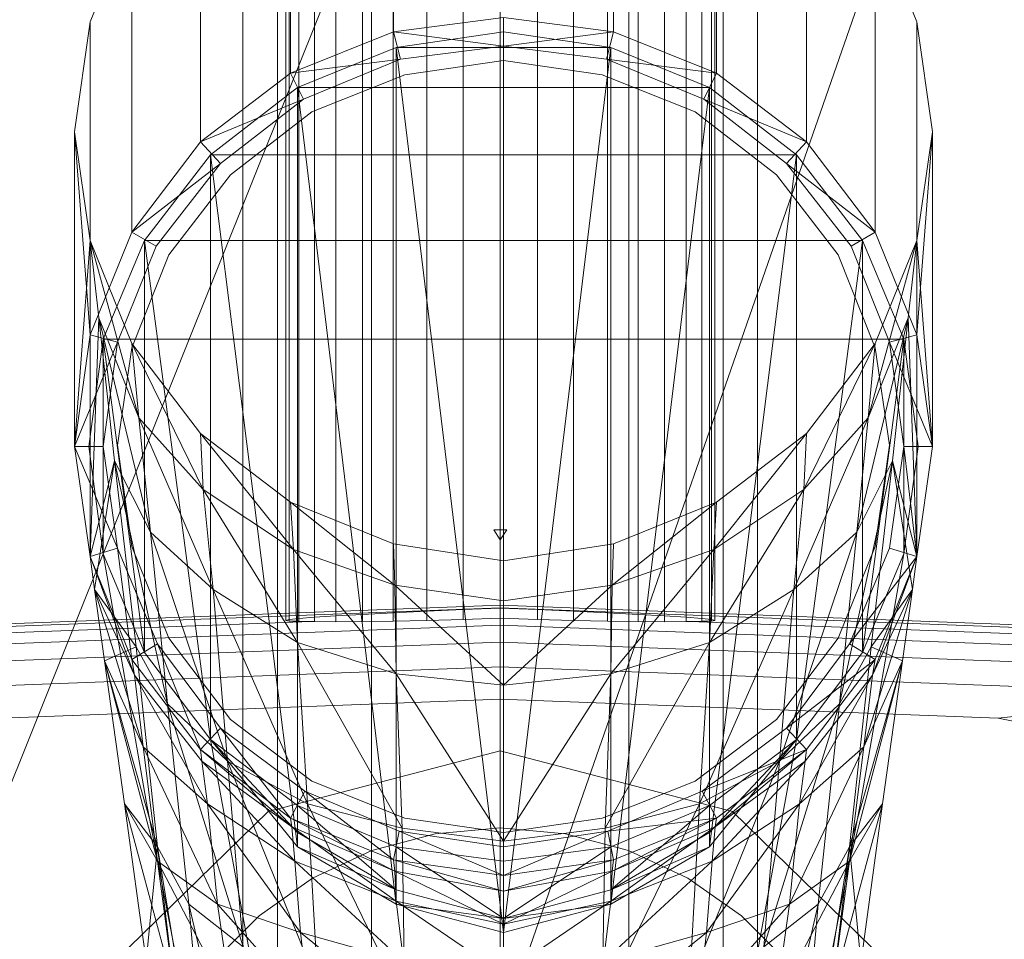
# Model space of a CAD drawing. Header units: metres. Extents: x 391.1 to 427.5, y 12.7 to 28.4.
# Tile 202 of 240: x 411.9763 to 412.0452, y 24.0244 to 24.0887. Entities that reach past the tile are written whole.
import ezdxf

# ---------------------------------------------------------------- set-up
doc = ezdxf.new("R2010")
doc.units = ezdxf.units.M
doc.layers.add('02_MOBILIARIO', color=7, linetype='Continuous', lineweight=18)
doc.layers.add('A-DETL-____-MBND', color=7, linetype='Continuous', lineweight=18)

# ---------------------------------------------------------------- blocks, each defined once
blk = doc.blocks.new('Family - Rentamans PS-1-153528-01_ENLLUMENAT_PS1')
at = {"layer": 'A-DETL-____-MBND', "color": 253, "true_color": 0xaaaaaa}
for p, q in [((0.182758, 0.265), (0.141568, 0.162272)), ((0.218497, 0.265), (0.182758, 0.162272)), ((0.182758, 0.162272), (0.182758, 0.265)), ((0.175287, 0.254128), (0.175287, 0.232229)), ((0.190686, 0.254128), (0.190686, 0.232229)), ((0.168087, 0.251229), (0.168087, 0.229328)), ((0.197886, 0.251229), (0.197886, 0.229328)), ((0.161787, 0.246428), (0.161787, 0.224528)), ((0.204186, 0.246428), (0.204186, 0.224528)), ((0.164758, 0.150299), (0.164758, 0.245)), ((0.16717, 0.159299), (0.16717, 0.245)), ((0.16717, 0.159299), (0.16717, 0.245)), ((0.173758, 0.165887), (0.173758, 0.245)), ((0.173758, 0.165887), (0.173758, 0.245)), ((0.182758, 0.168299), (0.182758, 0.245)), ((0.182758, 0.168299), (0.182758, 0.245)), ((0.191758, 0.165887), (0.191758, 0.245)), ((0.191758, 0.165887), (0.191758, 0.245)), ((0.198347, 0.245), (0.198347, 0.159299)), ((0.198347, 0.159299), (0.198347, 0.245)), ((0.200758, 0.150299), (0.200758, 0.245)), ((0.167758, 0.240838), (0.167758, 0.191066)), ((0.167986, 0.240838), (0.167986, 0.191025)), ((0.167986, 0.240838), (0.167986, 0.191124)), ((0.168663, 0.240838), (0.168663, 0.191002)), ((0.168663, 0.240838), (0.168663, 0.191198)), ((0.169768, 0.19099), (0.169768, 0.240838)), ((0.169768, 0.240838), (0.169768, 0.191285)), ((0.171267, 0.240838), (0.171267, 0.191383)), ((0.171267, 0.240838), (0.171267, 0.190974)), ((0.173116, 0.240838), (0.173116, 0.191488)), ((0.173116, 0.240838), (0.173116, 0.190982)), ((0.175258, 0.240838), (0.175258, 0.191599)), ((0.175258, 0.240838), (0.175258, 0.191012)), ((0.177628, 0.240838), (0.177628, 0.19171)), ((0.177628, 0.240838), (0.177628, 0.191064)), ((0.180153, 0.240838), (0.180153, 0.191819)), ((0.180153, 0.240838), (0.180153, 0.191137)), ((0.182758, 0.240838), (0.182758, 0.191922)), ((0.182758, 0.191229), (0.182758, 0.240838)), ((0.185363, 0.240838), (0.185363, 0.191819)), ((0.185363, 0.191137), (0.185363, 0.240838)), ((0.187888, 0.240838), (0.187888, 0.19171)), ((0.187888, 0.240838), (0.187888, 0.191064)), ((0.190258, 0.240838), (0.190258, 0.191599)), ((0.190258, 0.240838), (0.190258, 0.191012)), ((0.1924, 0.240838), (0.1924, 0.191488)), ((0.1924, 0.240838), (0.1924, 0.190982)), ((0.194249, 0.240838), (0.194249, 0.191383)), ((0.194249, 0.240838), (0.194249, 0.190974)), ((0.195748, 0.240838), (0.195748, 0.19099)), ((0.195748, 0.240838), (0.195748, 0.191285)), ((0.196854, 0.240838), (0.196854, 0.191002)), ((0.196854, 0.240838), (0.196854, 0.191198)), ((0.19753, 0.191025), (0.19753, 0.240838)), ((0.19753, 0.240838), (0.19753, 0.191124)), ((0.197758, 0.240838), (0.197758, 0.191066)), ((0.156986, 0.240128), (0.154087, 0.232928)), ((0.156986, 0.218229), (0.156986, 0.240128)), ((0.211886, 0.232928), (0.208986, 0.240128)), ((0.208986, 0.240128), (0.208986, 0.218229)), ((0.154087, 0.232928), (0.152986, 0.225229)), ((0.154087, 0.211028), (0.154087, 0.232928)), ((0.182986, 0.233229), (0.175287, 0.232229)), ((0.182986, 0.233229), (0.190686, 0.232229)), ((0.182986, 0.233229), (0.182986, 0.231229)), ((0.211886, 0.232928), (0.211886, 0.211028)), ((0.212986, 0.225229), (0.211886, 0.232928)), ((0.168087, 0.229328), (0.175287, 0.232229)), ((0.175287, 0.232229), (0.182986, 0.231229)), ((0.175287, 0.232229), (0.175787, 0.230328)), ((0.182986, 0.232229), (0.175486, 0.231128)), ((0.182986, 0.232229), (0.175486, 0.231128)), ((0.182986, 0.232229), (0.175486, 0.231128)), ((0.190686, 0.232229), (0.182986, 0.231229)), ((0.182986, 0.232229), (0.182986, 0.169229)), ((0.190486, 0.231128), (0.182986, 0.232229)), ((0.190486, 0.231128), (0.182986, 0.232229)), ((0.190486, 0.231128), (0.182986, 0.232229)), ((0.190686, 0.232229), (0.190186, 0.230328)), ((0.190686, 0.232229), (0.197886, 0.229328)), ((0.175486, 0.231128), (0.168587, 0.228328)), ((0.175486, 0.231128), (0.168587, 0.228328)), ((0.175486, 0.231128), (0.168587, 0.228328)), ((0.175486, 0.231128), (0.182986, 0.169229)), ((0.175486, 0.231128), (0.175486, 0.171229)), ((0.190486, 0.231128), (0.175486, 0.231128)), ((0.175787, 0.230328), (0.182986, 0.231229)), ((0.175787, 0.230328), (0.182986, 0.231229)), ((0.182986, 0.231229), (0.190186, 0.230328)), ((0.182986, 0.231229), (0.190186, 0.230328)), ((0.190486, 0.231128), (0.182986, 0.169229)), ((0.190486, 0.231128), (0.190486, 0.171229)), ((0.197386, 0.228328), (0.190486, 0.231128)), ((0.197386, 0.228328), (0.190486, 0.231128)), ((0.197386, 0.228328), (0.190486, 0.231128)), ((0.168087, 0.229328), (0.175787, 0.230328)), ((0.168986, 0.227528), (0.175787, 0.230328)), ((0.168986, 0.227528), (0.175787, 0.230328)), ((0.176087, 0.229229), (0.182986, 0.230229)), ((0.182986, 0.230229), (0.176087, 0.229229)), ((0.189886, 0.229229), (0.182986, 0.230229)), ((0.182986, 0.230229), (0.189886, 0.229229)), ((0.197886, 0.229328), (0.190186, 0.230328)), ((0.190186, 0.230328), (0.196986, 0.227528)), ((0.190186, 0.230328), (0.196986, 0.227528)), ((0.161787, 0.224528), (0.168087, 0.229328)), ((0.168087, 0.229328), (0.168986, 0.227528)), ((0.197886, 0.229328), (0.196986, 0.227528)), ((0.197886, 0.229328), (0.204186, 0.224528)), ((0.169587, 0.226628), (0.176087, 0.229229)), ((0.176087, 0.229229), (0.169587, 0.226628)), ((0.196386, 0.226628), (0.189886, 0.229229)), ((0.189886, 0.229229), (0.196386, 0.226628)), ((0.168587, 0.228328), (0.162486, 0.223628)), ((0.168587, 0.228328), (0.162486, 0.223628)), ((0.168587, 0.228328), (0.162486, 0.223628)), ((0.168587, 0.228328), (0.175486, 0.171229)), ((0.168587, 0.228328), (0.168587, 0.175229)), ((0.197386, 0.228328), (0.168587, 0.228328)), ((0.197386, 0.228328), (0.190486, 0.171229)), ((0.197386, 0.228328), (0.197386, 0.175229)), ((0.203486, 0.223628), (0.197386, 0.228328)), ((0.203486, 0.223628), (0.197386, 0.228328)), ((0.203486, 0.223628), (0.197386, 0.228328)), ((0.161787, 0.224528), (0.168986, 0.227528)), ((0.163186, 0.223028), (0.168986, 0.227528)), ((0.163186, 0.223028), (0.168986, 0.227528)), ((0.204186, 0.224528), (0.196986, 0.227528)), ((0.196986, 0.227528), (0.202787, 0.223028)), ((0.196986, 0.227528), (0.202787, 0.223028)), ((0.163886, 0.222229), (0.169587, 0.226628)), ((0.169587, 0.226628), (0.163886, 0.222229)), ((0.202087, 0.222229), (0.196386, 0.226628)), ((0.196386, 0.226628), (0.202087, 0.222229)), ((0.152986, 0.225229), (0.154087, 0.217628)), ((0.152986, 0.203229), (0.152986, 0.225229)), ((0.154087, 0.211028), (0.152986, 0.225229)), ((0.211886, 0.217628), (0.212986, 0.225229)), ((0.212986, 0.225229), (0.211886, 0.211028)), ((0.212986, 0.225229), (0.212986, 0.203229)), ((0.156986, 0.218229), (0.161787, 0.224528)), ((0.163186, 0.223028), (0.161787, 0.224528)), ((0.204186, 0.224528), (0.202787, 0.223028)), ((0.204186, 0.224528), (0.208986, 0.218229)), ((0.162486, 0.223628), (0.157886, 0.217628)), ((0.162486, 0.223628), (0.157886, 0.217628)), ((0.162486, 0.223628), (0.157886, 0.217628)), ((0.162486, 0.223628), (0.168587, 0.175229)), ((0.162486, 0.223628), (0.162486, 0.182729)), ((0.203486, 0.223628), (0.162486, 0.223628)), ((0.203486, 0.223628), (0.197386, 0.175229)), ((0.203486, 0.223628), (0.203486, 0.182729)), ((0.208087, 0.217628), (0.203486, 0.223628)), ((0.208087, 0.217628), (0.203486, 0.223628)), ((0.208087, 0.217628), (0.203486, 0.223628)), ((0.163186, 0.223028), (0.156986, 0.218229)), ((0.158686, 0.217229), (0.163186, 0.223028)), ((0.158686, 0.217229), (0.163186, 0.223028)), ((0.208986, 0.218229), (0.202787, 0.223028)), ((0.202787, 0.223028), (0.207287, 0.217229)), ((0.202787, 0.223028), (0.207287, 0.217229)), ((0.159587, 0.216628), (0.163886, 0.222229)), ((0.163886, 0.222229), (0.159587, 0.216628)), ((0.206386, 0.216628), (0.202087, 0.222229)), ((0.202087, 0.222229), (0.206386, 0.216628)), ((0.152986, 0.203229), (0.154087, 0.217628)), ((0.154087, 0.211028), (0.156986, 0.218229)), ((0.157486, 0.205229), (0.154087, 0.217628)), ((0.154087, 0.217628), (0.156986, 0.210428)), ((0.154686, 0.212229), (0.154087, 0.217628)), ((0.154087, 0.195528), (0.154087, 0.217628)), ((0.157886, 0.217628), (0.154986, 0.210729)), ((0.157886, 0.217628), (0.154986, 0.210729)), ((0.157886, 0.217628), (0.154986, 0.210729)), ((0.158686, 0.217229), (0.156986, 0.218229)), ((0.157886, 0.217628), (0.162486, 0.182729)), ((0.157886, 0.217628), (0.157886, 0.188828)), ((0.208087, 0.217628), (0.157886, 0.217628)), ((0.208087, 0.217628), (0.203486, 0.182729)), ((0.208986, 0.218229), (0.207287, 0.217229)), ((0.208087, 0.217628), (0.208087, 0.188828)), ((0.210986, 0.210729), (0.208087, 0.217628)), ((0.210986, 0.210729), (0.208087, 0.217628)), ((0.210986, 0.210729), (0.208087, 0.217628)), ((0.211886, 0.217628), (0.208486, 0.205229)), ((0.208986, 0.218229), (0.211886, 0.211028)), ((0.208986, 0.210428), (0.211886, 0.217628)), ((0.211886, 0.217628), (0.211287, 0.212229)), ((0.211886, 0.217628), (0.211886, 0.195528)), ((0.211886, 0.217628), (0.212986, 0.203229)), ((0.155986, 0.210528), (0.158686, 0.217229)), ((0.155986, 0.210528), (0.158686, 0.217229)), ((0.207287, 0.217229), (0.209986, 0.210528)), ((0.207287, 0.217229), (0.209986, 0.210528)), ((0.156986, 0.210128), (0.159587, 0.216628)), ((0.159587, 0.216628), (0.156986, 0.210128)), ((0.208986, 0.210128), (0.206386, 0.216628)), ((0.206386, 0.216628), (0.208986, 0.210128)), ((0.154686, 0.212229), (0.154087, 0.195528)), ((0.154087, 0.195528), (0.154686, 0.212229)), ((0.158287, 0.197229), (0.154686, 0.212229)), ((0.154686, 0.212229), (0.157486, 0.205229)), ((0.155787, 0.202229), (0.154686, 0.212229)), ((0.211287, 0.212229), (0.207686, 0.197229)), ((0.211287, 0.212229), (0.208486, 0.205229)), ((0.210186, 0.202229), (0.211287, 0.212229)), ((0.211886, 0.195528), (0.211287, 0.212229)), ((0.152986, 0.203229), (0.154087, 0.211028)), ((0.154986, 0.210729), (0.153986, 0.203229)), ((0.154986, 0.210729), (0.153986, 0.203229)), ((0.154986, 0.210729), (0.153986, 0.203229)), ((0.155986, 0.210528), (0.154087, 0.211028)), ((0.154986, 0.210729), (0.157886, 0.188828)), ((0.154986, 0.210729), (0.154986, 0.195729)), ((0.210986, 0.210729), (0.154986, 0.210729)), ((0.210986, 0.210729), (0.208087, 0.188828)), ((0.211886, 0.211028), (0.209986, 0.210528)), ((0.210986, 0.210729), (0.210986, 0.195729)), ((0.211986, 0.203229), (0.210986, 0.210729)), ((0.211986, 0.203229), (0.210986, 0.210729)), ((0.211986, 0.203229), (0.210986, 0.210729)), ((0.211886, 0.211028), (0.212986, 0.203229)), ((0.152986, 0.203229), (0.155986, 0.210528)), ((0.154986, 0.203229), (0.155986, 0.210528)), ((0.154986, 0.203229), (0.155986, 0.210528)), ((0.155986, 0.203328), (0.156986, 0.210128)), ((0.156986, 0.210128), (0.155986, 0.203328)), ((0.161986, 0.200229), (0.156986, 0.210428)), ((0.156986, 0.210428), (0.161787, 0.204128)), ((0.157486, 0.205229), (0.156986, 0.210428)), ((0.208986, 0.210428), (0.203986, 0.200229)), ((0.204186, 0.204128), (0.208986, 0.210428)), ((0.208986, 0.210428), (0.208486, 0.205229)), ((0.209986, 0.203328), (0.208986, 0.210128)), ((0.208986, 0.210128), (0.209986, 0.203328)), ((0.212986, 0.203229), (0.209986, 0.210528)), ((0.209986, 0.210528), (0.210986, 0.203229)), ((0.209986, 0.210528), (0.210986, 0.203229)), ((0.162686, 0.193229), (0.157486, 0.205229)), ((0.157486, 0.205229), (0.161986, 0.200229)), ((0.158287, 0.197229), (0.157486, 0.205229)), ((0.208486, 0.205229), (0.203287, 0.193229)), ((0.208486, 0.205229), (0.203986, 0.200229)), ((0.208486, 0.205229), (0.207686, 0.197229)), ((0.168287, 0.196028), (0.161787, 0.204128)), ((0.161787, 0.204128), (0.168087, 0.199328)), ((0.161986, 0.200229), (0.161787, 0.204128)), ((0.204186, 0.204128), (0.197686, 0.196028)), ((0.197886, 0.199328), (0.204186, 0.204128)), ((0.204186, 0.204128), (0.203986, 0.200229)), ((0.154087, 0.195528), (0.152986, 0.203229)), ((0.155986, 0.196128), (0.152986, 0.203229)), ((0.154986, 0.203229), (0.152986, 0.203229)), ((0.154986, 0.195729), (0.153986, 0.203229)), ((0.153986, 0.203229), (0.154986, 0.195729)), ((0.153986, 0.203229), (0.154986, 0.195729)), ((0.153986, 0.203229), (0.154986, 0.195729)), ((0.155986, 0.196128), (0.154986, 0.203229)), ((0.155986, 0.196128), (0.154986, 0.203229)), ((0.156986, 0.196229), (0.155986, 0.203328)), ((0.155986, 0.203328), (0.156986, 0.196229)), ((0.208986, 0.196229), (0.209986, 0.203328)), ((0.209986, 0.203328), (0.208986, 0.196229)), ((0.210986, 0.203229), (0.209986, 0.196128)), ((0.210986, 0.203229), (0.209986, 0.196128)), ((0.212986, 0.203229), (0.210986, 0.203229)), ((0.210986, 0.203229), (0.211886, 0.195528)), ((0.210986, 0.195729), (0.211986, 0.203229)), ((0.210986, 0.195729), (0.211986, 0.203229)), ((0.210986, 0.195729), (0.211986, 0.203229)), ((0.210986, 0.195729), (0.211986, 0.203229)), ((0.212986, 0.203229), (0.211886, 0.195528)), ((0.155787, 0.202229), (0.154087, 0.195528)), ((0.154386, 0.193229), (0.155787, 0.202229)), ((0.159486, 0.185229), (0.155787, 0.202229)), ((0.155787, 0.202229), (0.158287, 0.197229)), ((0.157287, 0.189229), (0.155787, 0.202229)), ((0.210186, 0.202229), (0.206486, 0.185229)), ((0.210186, 0.202229), (0.207686, 0.197229)), ((0.208686, 0.189229), (0.210186, 0.202229)), ((0.211886, 0.195528), (0.210186, 0.202229)), ((0.211587, 0.193229), (0.210186, 0.202229)), ((0.168587, 0.189528), (0.161986, 0.200229)), ((0.161986, 0.200229), (0.168287, 0.196028)), ((0.162686, 0.193229), (0.161986, 0.200229)), ((0.203986, 0.200229), (0.197386, 0.189528)), ((0.203986, 0.200229), (0.197686, 0.196028)), ((0.203986, 0.200229), (0.203287, 0.193229)), ((0.175386, 0.193528), (0.168087, 0.199328)), ((0.168087, 0.199328), (0.175287, 0.196428)), ((0.168287, 0.196028), (0.168087, 0.199328)), ((0.190587, 0.193528), (0.197886, 0.199328)), ((0.190686, 0.196428), (0.197886, 0.199328)), ((0.197686, 0.196028), (0.197886, 0.199328)), ((0.163686, 0.181229), (0.158287, 0.197229)), ((0.158287, 0.197229), (0.162686, 0.193229)), ((0.159486, 0.185229), (0.158287, 0.197229)), ((0.182758, 0.197385), (0.182307, 0.197402)), ((0.182307, 0.197402), (0.182758, 0.197398)), ((0.182758, 0.196709), (0.182307, 0.197402)), ((0.182758, 0.197398), (0.183209, 0.197402)), ((0.183209, 0.197402), (0.182758, 0.197385)), ((0.182758, 0.196709), (0.183209, 0.197402)), ((0.182758, 0.196709), (0.182758, 0.197398)), ((0.182758, 0.197385), (0.182758, 0.196709)), ((0.207686, 0.197229), (0.202287, 0.181229)), ((0.207686, 0.197229), (0.203287, 0.193229)), ((0.207686, 0.197229), (0.206486, 0.185229)), ((0.175287, 0.196428), (0.182986, 0.195229)), ((0.175386, 0.193528), (0.175287, 0.196428)), ((0.182986, 0.195229), (0.190686, 0.196428)), ((0.190587, 0.193528), (0.190686, 0.196428)), ((0.154087, 0.195528), (0.155986, 0.196128)), ((0.155986, 0.196128), (0.154087, 0.195528)), ((0.154986, 0.195729), (0.157886, 0.188828)), ((0.157886, 0.188828), (0.154986, 0.195729)), ((0.154986, 0.195729), (0.157886, 0.188828)), ((0.154986, 0.195729), (0.157886, 0.188828)), ((0.157986, 0.178428), (0.154986, 0.195729)), ((0.157886, 0.188828), (0.154986, 0.195729)), ((0.154986, 0.195729), (0.157986, 0.178428)), ((0.154986, 0.195729), (0.157886, 0.188828)), ((0.154986, 0.195729), (0.157886, 0.188828)), ((0.158787, 0.189428), (0.155986, 0.196128)), ((0.155986, 0.196128), (0.156986, 0.188328)), ((0.158787, 0.189428), (0.155986, 0.196128)), ((0.159587, 0.189828), (0.156986, 0.196229)), ((0.156986, 0.196229), (0.159587, 0.189828)), ((0.175486, 0.187328), (0.168287, 0.196028)), ((0.168287, 0.196028), (0.175386, 0.193528)), ((0.168587, 0.189528), (0.168287, 0.196028)), ((0.197686, 0.196028), (0.190486, 0.187328)), ((0.197686, 0.196028), (0.190587, 0.193528)), ((0.197386, 0.189528), (0.197686, 0.196028)), ((0.206386, 0.189828), (0.208986, 0.196229)), ((0.208986, 0.196229), (0.206386, 0.189828)), ((0.209986, 0.196128), (0.207186, 0.189428)), ((0.209986, 0.196128), (0.207186, 0.189428)), ((0.210986, 0.195729), (0.207986, 0.178428)), ((0.207986, 0.178428), (0.210986, 0.195729)), ((0.208087, 0.188828), (0.210986, 0.195729)), ((0.210986, 0.195729), (0.208087, 0.188828)), ((0.208087, 0.188828), (0.210986, 0.195729)), ((0.208087, 0.188828), (0.210986, 0.195729)), ((0.210986, 0.195729), (0.208087, 0.188828)), ((0.208087, 0.188828), (0.210986, 0.195729)), ((0.208087, 0.188828), (0.210986, 0.195729)), ((0.209986, 0.196128), (0.211886, 0.195528)), ((0.211886, 0.195528), (0.209986, 0.196128)), ((0.154386, 0.193229), (0.154087, 0.195528)), ((0.156986, 0.188328), (0.154087, 0.195528)), ((0.154087, 0.195528), (0.156986, 0.188328)), ((0.157186, 0.187229), (0.154087, 0.195528)), ((0.154087, 0.195528), (0.156986, 0.188328)), ((0.182986, 0.192428), (0.182986, 0.195229)), ((0.211886, 0.195528), (0.207186, 0.189428)), ((0.211886, 0.195528), (0.208787, 0.187229)), ((0.211886, 0.195528), (0.208986, 0.188328)), ((0.211886, 0.195528), (0.208986, 0.188328)), ((0.208986, 0.188328), (0.211886, 0.195528)), ((0.211886, 0.195528), (0.211587, 0.193229)), ((0.182986, 0.186528), (0.175386, 0.193528)), ((0.175386, 0.193528), (0.182986, 0.192428)), ((0.175486, 0.187328), (0.175386, 0.193528)), ((0.190587, 0.193528), (0.182986, 0.192428)), ((0.182986, 0.186528), (0.190587, 0.193528)), ((0.190486, 0.187328), (0.190587, 0.193528)), ((0.157287, 0.189229), (0.154386, 0.193229)), ((0.155087, 0.188229), (0.154386, 0.193229)), ((0.154386, 0.193229), (0.157186, 0.187229)), ((0.157787, 0.182229), (0.154386, 0.193229)), ((0.169287, 0.178229), (0.162686, 0.193229)), ((0.162686, 0.193229), (0.168587, 0.189528)), ((0.163686, 0.181229), (0.162686, 0.193229)), ((0.203287, 0.193229), (0.196686, 0.178229)), ((0.203287, 0.193229), (0.197386, 0.189528)), ((0.203287, 0.193229), (0.202287, 0.181229)), ((0.208186, 0.182229), (0.211587, 0.193229)), ((0.211587, 0.193229), (0.208686, 0.189229)), ((0.208787, 0.187229), (0.211587, 0.193229)), ((0.211587, 0.193229), (0.210886, 0.188229)), ((0.104556, 0.189155), (0.182758, 0.192131)), ((0.182758, 0.192131), (0.260961, 0.189155)), ((0.182758, 0.191957), (0.182758, 0.192131)), ((0.182986, 0.186528), (0.182986, 0.192428)), ((0.105705, 0.189025), (0.182758, 0.191957)), ((0.171267, 0.191383), (0.173116, 0.191488)), ((0.173116, 0.191488), (0.175258, 0.191599)), ((0.175258, 0.191599), (0.177628, 0.19171)), ((0.177628, 0.19171), (0.180153, 0.191819)), ((0.180153, 0.191819), (0.182758, 0.191922)), ((0.182757, 0.191922), (0.182757, 0.191957)), ((0.182758, 0.191957), (0.259811, 0.189025)), ((0.182758, 0.191922), (0.185363, 0.191819)), ((0.185363, 0.191819), (0.187888, 0.19171)), ((0.187888, 0.19171), (0.190258, 0.191599)), ((0.190258, 0.191599), (0.1924, 0.191488)), ((0.1924, 0.191488), (0.194249, 0.191383)), ((0.10869, 0.188685), (0.169502, 0.191)), ((0.167758, 0.191066), (0.167986, 0.191124)), ((0.167986, 0.191025), (0.167758, 0.191066)), ((0.167986, 0.191124), (0.168663, 0.191198)), ((0.168663, 0.191002), (0.167986, 0.191025)), ((0.168663, 0.191198), (0.169768, 0.191285)), ((0.169502, 0.191), (0.168663, 0.191002)), ((0.169768, 0.19099), (0.169502, 0.191)), ((0.169768, 0.191285), (0.171267, 0.191383)), ((0.171267, 0.190974), (0.169768, 0.19099)), ((0.173116, 0.190982), (0.171267, 0.190974)), ((0.175258, 0.191012), (0.173116, 0.190982)), ((0.177628, 0.191064), (0.175258, 0.191012)), ((0.180153, 0.191137), (0.177628, 0.191064)), ((0.182758, 0.191229), (0.180153, 0.191137)), ((0.182758, 0.190738), (0.182758, 0.191229)), ((0.185363, 0.191137), (0.182758, 0.191229)), ((0.187888, 0.191064), (0.185363, 0.191137)), ((0.190258, 0.191012), (0.187888, 0.191064)), ((0.1924, 0.190982), (0.190258, 0.191012)), ((0.194249, 0.190974), (0.1924, 0.190982)), ((0.194249, 0.191383), (0.195748, 0.191285)), ((0.195748, 0.19099), (0.194249, 0.190974)), ((0.195748, 0.191285), (0.196854, 0.191198)), ((0.195748, 0.19099), (0.196014, 0.191)), ((0.196854, 0.191002), (0.196014, 0.191)), ((0.196014, 0.191), (0.256826, 0.188685)), ((0.196854, 0.191198), (0.19753, 0.191124)), ((0.19753, 0.191025), (0.196854, 0.191002)), ((0.19753, 0.191124), (0.197758, 0.191066)), ((0.197758, 0.191066), (0.19753, 0.191025)), ((0.113742, 0.188111), (0.182758, 0.190738)), ((0.182758, 0.190738), (0.251774, 0.188111)), ((0.182758, 0.189549), (0.182758, 0.190738)), ((0.121577, 0.18722), (0.182758, 0.189549)), ((0.158787, 0.189428), (0.156986, 0.188328)), ((0.163186, 0.183528), (0.158787, 0.189428)), ((0.158787, 0.189428), (0.161787, 0.182028)), ((0.163186, 0.183528), (0.158787, 0.189428)), ((0.163886, 0.184128), (0.159587, 0.189828)), ((0.159587, 0.189828), (0.163886, 0.184128)), ((0.175886, 0.176528), (0.168587, 0.189528)), ((0.168587, 0.189528), (0.175486, 0.187328)), ((0.169287, 0.178229), (0.168587, 0.189528)), ((0.182758, 0.189549), (0.243939, 0.18722)), ((0.182758, 0.187828), (0.182758, 0.189549)), ((0.197386, 0.189528), (0.190087, 0.176528)), ((0.197386, 0.189528), (0.190486, 0.187328)), ((0.196686, 0.178229), (0.197386, 0.189528)), ((0.202087, 0.184128), (0.206386, 0.189828)), ((0.206386, 0.189828), (0.202087, 0.184128)), ((0.207186, 0.189428), (0.202787, 0.183528)), ((0.207186, 0.189428), (0.202787, 0.183528)), ((0.207186, 0.189428), (0.208986, 0.188328)), ((0.155087, 0.188229), (0.157287, 0.189229)), ((0.159486, 0.185229), (0.157287, 0.189229)), ((0.158787, 0.175229), (0.157287, 0.189229)), ((0.157886, 0.188828), (0.162486, 0.182729)), ((0.162486, 0.182729), (0.157886, 0.188828)), ((0.157886, 0.188828), (0.162486, 0.182729)), ((0.157886, 0.188828), (0.162486, 0.182729)), ((0.162486, 0.182729), (0.157886, 0.188828)), ((0.157886, 0.188828), (0.162486, 0.182729)), ((0.157886, 0.188828), (0.162486, 0.182729)), ((0.208087, 0.188828), (0.203486, 0.182729)), ((0.203486, 0.182729), (0.208087, 0.188828)), ((0.203486, 0.182729), (0.208087, 0.188828)), ((0.203486, 0.182729), (0.208087, 0.188828)), ((0.208087, 0.188828), (0.203486, 0.182729)), ((0.203486, 0.182729), (0.208087, 0.188828)), ((0.203486, 0.182729), (0.208087, 0.188828)), ((0.208686, 0.189229), (0.206486, 0.185229)), ((0.208686, 0.189229), (0.207186, 0.175229)), ((0.210886, 0.188229), (0.208686, 0.189229)), ((0.158787, 0.175229), (0.155087, 0.188229)), ((0.156486, 0.178229), (0.155087, 0.188229)), ((0.155087, 0.188229), (0.157787, 0.182229)), ((0.158787, 0.174229), (0.155087, 0.188229)), ((0.157186, 0.187229), (0.156986, 0.188328)), ((0.161787, 0.182028), (0.156986, 0.188328)), ((0.156986, 0.188328), (0.161787, 0.182028)), ((0.156986, 0.188328), (0.161787, 0.182028)), ((0.202787, 0.183528), (0.208986, 0.188328)), ((0.204186, 0.182028), (0.208986, 0.188328)), ((0.208986, 0.188328), (0.204186, 0.182028)), ((0.204186, 0.182028), (0.208986, 0.188328)), ((0.210886, 0.188229), (0.207186, 0.175229)), ((0.207186, 0.174229), (0.210886, 0.188229)), ((0.208186, 0.182229), (0.210886, 0.188229)), ((0.208986, 0.188328), (0.208787, 0.187229)), ((0.210886, 0.188229), (0.209486, 0.178229)), ((0.132917, 0.185931), (0.182758, 0.187828)), ((0.182986, 0.175628), (0.175486, 0.187328)), ((0.175486, 0.187328), (0.182986, 0.186528)), ((0.175886, 0.176528), (0.175486, 0.187328)), ((0.182758, 0.187828), (0.232599, 0.185931)), ((0.182758, 0.18555), (0.182759, 0.187828)), ((0.190486, 0.187328), (0.182986, 0.186528)), ((0.190486, 0.187328), (0.182986, 0.175628)), ((0.190087, 0.176528), (0.190486, 0.187328)), ((0.157787, 0.182229), (0.157186, 0.187229)), ((0.157186, 0.187229), (0.161886, 0.181229)), ((0.162287, 0.178229), (0.157186, 0.187229)), ((0.208787, 0.187229), (0.203686, 0.178229)), ((0.204087, 0.181229), (0.208787, 0.187229)), ((0.208787, 0.187229), (0.208186, 0.182229)), ((0.182986, 0.175628), (0.182986, 0.186528)), ((0.217586, 0.184225), (0.232599, 0.185931)), ((0.14793, 0.184225), (0.182758, 0.18555)), ((0.182758, 0.18555), (0.217586, 0.184225)), ((0.163686, 0.181229), (0.159486, 0.185229)), ((0.164787, 0.168229), (0.159486, 0.185229)), ((0.160986, 0.171229), (0.159486, 0.185229)), ((0.206486, 0.185229), (0.201186, 0.168229)), ((0.206486, 0.185229), (0.202287, 0.181229)), ((0.206486, 0.185229), (0.204986, 0.171229)), ((0.169587, 0.179828), (0.163886, 0.184128)), ((0.163886, 0.184128), (0.169587, 0.179828)), ((0.196386, 0.179828), (0.202087, 0.184128)), ((0.202087, 0.184128), (0.196386, 0.179828)), ((0.217586, 0.184225), (0.236908, 0.180266)), ((0.163186, 0.183528), (0.161787, 0.182028)), ((0.169087, 0.179128), (0.163186, 0.183528)), ((0.163186, 0.183528), (0.168087, 0.177229)), ((0.169087, 0.179128), (0.163186, 0.183528)), ((0.202787, 0.183528), (0.196886, 0.179128)), ((0.202787, 0.183528), (0.196886, 0.179128)), ((0.202787, 0.183528), (0.204186, 0.182028)), ((0.162486, 0.182729), (0.168587, 0.176229)), ((0.168587, 0.175229), (0.162486, 0.182729)), ((0.162486, 0.182729), (0.168587, 0.175229)), ((0.162486, 0.182729), (0.172787, 0.126729)), ((0.162486, 0.182729), (0.172787, 0.126729)), ((0.162486, 0.182729), (0.168587, 0.178128)), ((0.162486, 0.182729), (0.168587, 0.176229)), ((0.162486, 0.182729), (0.168587, 0.176229)), ((0.193186, 0.126729), (0.203486, 0.182729)), ((0.193186, 0.126729), (0.203486, 0.182729)), ((0.197386, 0.175229), (0.203486, 0.182729)), ((0.197386, 0.176229), (0.203486, 0.182729)), ((0.197386, 0.176229), (0.203486, 0.182729)), ((0.197386, 0.178128), (0.203486, 0.182729)), ((0.197386, 0.176229), (0.203486, 0.182729)), ((0.197386, 0.176229), (0.203486, 0.182729)), ((0.158787, 0.174229), (0.157787, 0.182229)), ((0.157787, 0.182229), (0.162287, 0.178229)), ((0.162986, 0.171229), (0.157787, 0.182229)), ((0.168087, 0.177229), (0.161787, 0.182028)), ((0.161787, 0.182028), (0.168087, 0.177229)), ((0.161787, 0.182028), (0.168186, 0.176628)), ((0.161886, 0.181229), (0.161787, 0.182028)), ((0.161787, 0.182028), (0.168087, 0.177229)), ((0.166524, 0.177701), (0.182758, 0.18194)), ((0.182758, 0.18194), (0.166524, 0.177701)), ((0.182758, 0.18194), (0.198992, 0.177701)), ((0.198992, 0.177701), (0.182758, 0.18194)), ((0.196886, 0.179128), (0.204186, 0.182028)), ((0.204186, 0.182028), (0.197787, 0.176628)), ((0.197886, 0.177229), (0.204186, 0.182028)), ((0.204186, 0.182028), (0.197886, 0.177229)), ((0.197886, 0.177229), (0.204186, 0.182028)), ((0.202986, 0.171229), (0.208186, 0.182229)), ((0.203686, 0.178229), (0.208186, 0.182229)), ((0.204186, 0.182028), (0.204087, 0.181229)), ((0.208186, 0.182229), (0.207186, 0.174229)), ((0.161886, 0.181229), (0.168186, 0.176628)), ((0.162287, 0.178229), (0.161886, 0.181229)), ((0.161886, 0.181229), (0.168386, 0.174229)), ((0.169287, 0.178229), (0.163686, 0.181229)), ((0.169986, 0.165628), (0.163686, 0.181229)), ((0.164787, 0.168229), (0.163686, 0.181229)), ((0.202287, 0.181229), (0.195986, 0.165628)), ((0.202287, 0.181229), (0.196686, 0.178229)), ((0.204087, 0.181229), (0.197587, 0.174229)), ((0.197787, 0.176628), (0.204087, 0.181229)), ((0.202287, 0.181229), (0.201186, 0.168229)), ((0.204087, 0.181229), (0.203686, 0.178229)), ((0.176087, 0.177229), (0.169587, 0.179828)), ((0.169587, 0.179828), (0.176087, 0.177229)), ((0.189886, 0.177229), (0.196386, 0.179828)), ((0.196386, 0.179828), (0.189886, 0.177229)), ((0.169087, 0.179128), (0.168087, 0.177229)), ((0.175686, 0.176328), (0.169087, 0.179128)), ((0.169087, 0.179128), (0.175287, 0.174328)), ((0.175686, 0.176328), (0.169087, 0.179128)), ((0.196886, 0.179128), (0.190287, 0.176328)), ((0.196886, 0.179128), (0.190287, 0.176328)), ((0.196886, 0.179128), (0.197886, 0.177229)), ((0.167986, 0.126428), (0.157986, 0.178428)), ((0.157986, 0.178428), (0.167986, 0.126428)), ((0.207986, 0.178428), (0.197986, 0.126428)), ((0.207986, 0.178428), (0.197986, 0.126428)), ((0.166524, 0.177701), (0.154641, 0.166119)), ((0.154641, 0.166119), (0.166524, 0.177701)), ((0.158787, 0.175229), (0.156486, 0.178229)), ((0.157986, 0.167229), (0.156486, 0.178229)), ((0.156486, 0.178229), (0.158787, 0.174229)), ((0.159986, 0.165229), (0.156486, 0.178229)), ((0.162986, 0.171229), (0.162287, 0.178229)), ((0.162287, 0.178229), (0.168386, 0.174229)), ((0.168787, 0.169229), (0.162287, 0.178229)), ((0.168587, 0.178128), (0.175486, 0.175229)), ((0.168587, 0.176229), (0.168587, 0.178128)), ((0.168587, 0.178128), (0.175486, 0.172229)), ((0.175886, 0.176528), (0.169287, 0.178229)), ((0.176087, 0.164229), (0.169287, 0.178229)), ((0.169986, 0.165628), (0.169287, 0.178229)), ((0.196686, 0.178229), (0.189886, 0.164229)), ((0.196686, 0.178229), (0.190087, 0.176528)), ((0.190486, 0.175229), (0.197386, 0.178128)), ((0.190486, 0.172229), (0.197386, 0.178128)), ((0.195986, 0.165628), (0.196686, 0.178229)), ((0.203686, 0.178229), (0.197186, 0.169229)), ((0.197386, 0.178128), (0.197386, 0.176229)), ((0.197587, 0.174229), (0.203686, 0.178229)), ((0.198992, 0.177701), (0.210876, 0.166119)), ((0.210876, 0.166119), (0.198992, 0.177701)), ((0.203686, 0.178229), (0.202986, 0.171229)), ((0.205986, 0.165229), (0.209486, 0.178229)), ((0.209486, 0.178229), (0.207186, 0.175229)), ((0.207186, 0.174229), (0.209486, 0.178229)), ((0.209486, 0.178229), (0.207986, 0.167229)), ((0.175287, 0.174328), (0.168087, 0.177229)), ((0.168087, 0.177229), (0.175287, 0.174328)), ((0.168087, 0.177229), (0.175386, 0.173528)), ((0.168186, 0.176628), (0.168087, 0.177229)), ((0.168087, 0.177229), (0.175287, 0.174328)), ((0.182986, 0.176229), (0.176087, 0.177229)), ((0.176087, 0.177229), (0.182986, 0.176229)), ((0.182986, 0.176229), (0.189886, 0.177229)), ((0.189886, 0.177229), (0.182986, 0.176229)), ((0.190287, 0.176328), (0.197886, 0.177229)), ((0.197886, 0.177229), (0.190587, 0.173528)), ((0.190686, 0.174328), (0.197886, 0.177229)), ((0.197886, 0.177229), (0.190686, 0.174328)), ((0.190686, 0.174328), (0.197886, 0.177229)), ((0.197886, 0.177229), (0.197787, 0.176628)), ((0.168186, 0.176628), (0.175386, 0.173528)), ((0.168186, 0.176628), (0.175486, 0.171428)), ((0.168186, 0.176628), (0.168386, 0.174229)), ((0.175686, 0.176328), (0.175287, 0.174328)), ((0.182986, 0.175229), (0.175686, 0.176328)), ((0.175686, 0.176328), (0.182986, 0.173229)), ((0.182986, 0.175229), (0.175686, 0.176328)), ((0.182986, 0.175628), (0.175886, 0.176528)), ((0.176087, 0.164229), (0.175886, 0.176528)), ((0.1782, 0.17615), (0.182758, 0.176549)), ((0.1782, 0.17615), (0.182758, 0.176549)), ((0.182758, 0.176549), (0.187316, 0.17615)), ((0.182758, 0.176549), (0.187316, 0.17615)), ((0.190087, 0.176528), (0.182986, 0.175628)), ((0.190287, 0.176328), (0.182986, 0.173229)), ((0.190287, 0.176328), (0.182986, 0.175229)), ((0.190287, 0.176328), (0.182986, 0.175229)), ((0.189886, 0.164229), (0.190087, 0.176528)), ((0.190287, 0.176328), (0.190686, 0.174328)), ((0.197787, 0.176628), (0.190486, 0.171428)), ((0.190587, 0.173528), (0.197787, 0.176628)), ((0.197787, 0.176628), (0.197587, 0.174229)), ((0.168587, 0.176229), (0.175486, 0.172229)), ((0.168587, 0.175229), (0.168587, 0.176229)), ((0.168587, 0.176229), (0.175486, 0.172229)), ((0.17378, 0.174965), (0.1782, 0.17615)), ((0.17378, 0.174965), (0.1782, 0.17615)), ((0.182986, 0.163229), (0.182986, 0.175628)), ((0.187316, 0.17615), (0.191736, 0.174965)), ((0.187316, 0.17615), (0.191736, 0.174965)), ((0.190486, 0.172229), (0.197386, 0.176229)), ((0.190486, 0.172229), (0.197386, 0.176229)), ((0.197386, 0.175229), (0.197386, 0.176229)), ((0.157986, 0.167229), (0.158787, 0.175229)), ((0.160986, 0.171229), (0.158787, 0.175229)), ((0.162686, 0.151229), (0.158787, 0.175229)), ((0.161287, 0.154229), (0.158787, 0.175229)), ((0.175486, 0.171229), (0.168587, 0.175229)), ((0.168587, 0.175229), (0.175486, 0.172229)), ((0.169633, 0.173032), (0.17378, 0.174965)), ((0.169633, 0.173032), (0.17378, 0.174965)), ((0.175486, 0.175229), (0.182986, 0.174229)), ((0.175486, 0.172229), (0.175486, 0.175229)), ((0.175486, 0.175229), (0.182986, 0.170229)), ((0.182986, 0.174229), (0.190486, 0.175229)), ((0.182986, 0.170229), (0.190486, 0.175229)), ((0.182986, 0.175229), (0.182986, 0.173229)), ((0.190486, 0.171229), (0.197386, 0.175229)), ((0.197386, 0.175229), (0.190486, 0.172229)), ((0.190486, 0.175229), (0.190486, 0.172229)), ((0.191736, 0.174965), (0.195883, 0.173032)), ((0.191736, 0.174965), (0.195883, 0.173032)), ((0.207186, 0.175229), (0.203287, 0.151229)), ((0.207186, 0.175229), (0.204686, 0.154229)), ((0.207186, 0.175229), (0.204986, 0.171229)), ((0.207986, 0.167229), (0.207186, 0.175229)), ((0.159986, 0.165229), (0.158787, 0.174229)), ((0.158787, 0.174229), (0.162986, 0.171229)), ((0.163986, 0.164229), (0.158787, 0.174229)), ((0.175486, 0.171428), (0.168386, 0.174229)), ((0.168386, 0.174229), (0.175986, 0.167229)), ((0.168386, 0.174229), (0.168787, 0.169229)), ((0.182986, 0.173229), (0.175287, 0.174328)), ((0.175287, 0.174328), (0.182986, 0.173229)), ((0.175287, 0.174328), (0.182986, 0.172128)), ((0.175287, 0.174328), (0.175386, 0.173528)), ((0.175287, 0.174328), (0.182986, 0.173229)), ((0.182986, 0.173229), (0.190686, 0.174328)), ((0.190686, 0.174328), (0.182986, 0.173229)), ((0.190686, 0.174328), (0.182986, 0.172128)), ((0.182986, 0.173229), (0.190686, 0.174328)), ((0.182986, 0.170229), (0.182986, 0.174229)), ((0.197587, 0.174229), (0.189986, 0.167229)), ((0.190486, 0.171428), (0.197587, 0.174229)), ((0.190686, 0.174328), (0.190587, 0.173528)), ((0.197587, 0.174229), (0.197186, 0.169229)), ((0.201986, 0.164229), (0.207186, 0.174229)), ((0.202986, 0.171229), (0.207186, 0.174229)), ((0.207186, 0.174229), (0.205986, 0.165229)), ((0.182986, 0.172128), (0.175386, 0.173528)), ((0.175386, 0.173528), (0.182986, 0.169828)), ((0.175386, 0.173528), (0.175486, 0.171428)), ((0.182986, 0.172128), (0.190587, 0.173528)), ((0.190587, 0.173528), (0.182986, 0.169828)), ((0.190587, 0.173528), (0.190486, 0.171428)), ((0.165885, 0.170407), (0.169633, 0.173032)), ((0.165885, 0.170407), (0.169633, 0.173032)), ((0.182986, 0.173229), (0.182986, 0.172128)), ((0.195883, 0.173032), (0.199631, 0.170407)), ((0.195883, 0.173032), (0.199631, 0.170407)), ((0.175486, 0.172229), (0.182986, 0.170229)), ((0.175486, 0.171229), (0.175486, 0.172229)), ((0.175486, 0.172229), (0.182986, 0.170229)), ((0.182986, 0.170229), (0.190486, 0.172229)), ((0.182986, 0.170229), (0.190486, 0.172229)), ((0.190486, 0.171229), (0.190486, 0.172229)), ((0.182986, 0.172128), (0.182986, 0.169828)), ((0.164787, 0.168229), (0.160986, 0.171229)), ((0.166486, 0.147229), (0.160986, 0.171229)), ((0.162686, 0.151229), (0.160986, 0.171229)), ((0.163986, 0.164229), (0.162986, 0.171229)), ((0.162986, 0.171229), (0.168787, 0.169229)), ((0.169386, 0.164028), (0.162986, 0.171229)), ((0.182986, 0.169828), (0.175486, 0.171428)), ((0.175486, 0.171428), (0.182986, 0.166328)), ((0.175486, 0.171428), (0.175986, 0.167229)), ((0.182986, 0.169229), (0.175486, 0.171229)), ((0.175486, 0.171229), (0.182986, 0.170229)), ((0.182986, 0.169828), (0.190486, 0.171428)), ((0.190486, 0.171428), (0.182986, 0.166328)), ((0.182986, 0.169229), (0.190486, 0.171229)), ((0.190486, 0.171229), (0.182986, 0.170229)), ((0.190486, 0.171428), (0.189986, 0.167229)), ((0.196587, 0.164028), (0.202986, 0.171229)), ((0.197186, 0.169229), (0.202986, 0.171229)), ((0.204986, 0.171229), (0.199486, 0.147229)), ((0.204986, 0.171229), (0.201186, 0.168229)), ((0.202986, 0.171229), (0.201986, 0.164229)), ((0.203287, 0.151229), (0.204986, 0.171229)), ((0.162649, 0.167172), (0.165885, 0.170407)), ((0.162649, 0.167172), (0.165885, 0.170407)), ((0.182986, 0.169229), (0.182986, 0.170229)), ((0.199631, 0.170407), (0.202867, 0.167172)), ((0.199631, 0.170407), (0.202867, 0.167172)), ((0.182986, 0.169828), (0.182986, 0.166328)), ((0.175986, 0.167229), (0.168787, 0.169229)), ((0.168787, 0.169229), (0.176287, 0.163229)), ((0.168787, 0.169229), (0.169386, 0.164028)), ((0.197186, 0.169229), (0.189686, 0.163229)), ((0.189986, 0.167229), (0.197186, 0.169229)), ((0.197186, 0.169229), (0.196587, 0.164028))]:
    blk.add_line(p, q, dxfattribs=at)
blk = doc.blocks.new('LONDR55-XX_ZZ-ARQ-CAA-M3D-Londres55_ifc-1-01_ENLLUMENAT_PS1')
at = {"layer": '02_MOBILIARIO', "color": 253, "lineweight": 18, "true_color": 0xaaaaaa}
blk.add_blockref('Family - Rentamans PS-1-153528-01_ENLLUMENAT_PS1', (411.827143, 23.855661), dxfattribs=at)

msp = doc.modelspace()

# ---------------------------------------------------------------- block references
at = {"lineweight": 5}
msp.add_blockref('LONDR55-XX_ZZ-ARQ-CAA-M3D-Londres55_ifc-1-01_ENLLUMENAT_PS1', (0, 0), dxfattribs=at)

doc.saveas('drawing.dxf')
